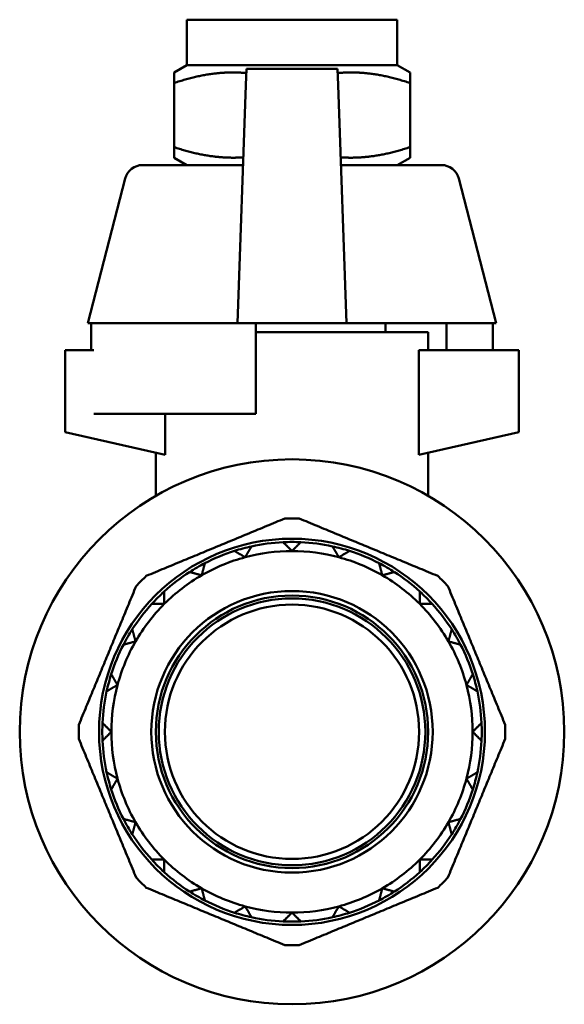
# Model space of a CAD drawing. Header units: millimetres. Extents: x 37 to 190, y 77 to 240.
# Tile 42 of 42: x 147 to 177, y 186 to 240. Entities that reach past the tile are written whole.
import ezdxf

# ---------------------------------------------------------------- set-up
doc = ezdxf.new("R2010")
doc.units = ezdxf.units.MM
doc.layers.add('Видимый контур (ГОСТ)', color=7, linetype='Continuous', lineweight=50)

msp = doc.modelspace()

# ---------------------------------------------------------------- linework, layer by layer
at = {"layer": 'Видимый контур (ГОСТ)'}
for p, q in [((156.269, 239.741), (167.869, 239.741)), ((156.269, 237.241), (156.269, 239.741)), ((167.869, 237.241), (167.869, 239.741)), ((156.269, 237.241), (155.569, 236.837)), ((156.269, 237.241), (167.869, 237.241)), ((159.527, 236.128), (159.559, 237.041)), ((159.559, 237.041), (164.579, 237.041)), ((164.61, 236.128), (164.579, 237.041)), ((167.869, 237.241), (168.569, 236.837)), ((155.569, 236.256), (155.569, 236.837)), ((168.569, 236.837), (168.569, 236.256)), ((155.569, 232.726), (155.569, 236.256)), ((159.07, 223.041), (159.527, 236.128)), ((164.61, 236.128), (165.067, 223.041)), ((168.569, 232.726), (168.569, 236.256)), ((155.569, 232.145), (155.569, 232.726)), ((168.569, 232.726), (168.569, 232.145)), ((156.269, 231.741), (155.569, 232.145)), ((167.869, 231.741), (168.569, 232.145)), ((153.843, 231.741), (159.374, 231.741)), ((164.764, 231.741), (170.294, 231.741)), ((152.875, 230.991), (150.819, 223.041)), ((171.263, 230.991), (173.319, 223.041)), ((151.001, 223.041), (150.819, 223.041)), ((159.07, 223.041), (151.001, 223.041)), ((151.001, 223.041), (151.001, 221.541)), ((159.07, 223.041), (165.067, 223.041)), ((160.069, 223.041), (160.069, 218.041)), ((173.319, 223.041), (165.067, 223.041)), ((167.219, 223.041), (167.219, 222.541)), ((170.583, 223.041), (170.583, 221.541)), ((173.136, 223.041), (173.136, 221.541)), ((169.569, 222.541), (160.069, 222.541)), ((169.569, 222.541), (169.569, 221.541)), ((151.16, 221.541), (149.569, 221.541)), ((149.569, 221.541), (149.569, 217.041)), ((169.047, 221.541), (169.046, 221.541)), ((169.046, 215.793), (169.046, 221.541)), ((174.569, 221.541), (169.047, 221.541)), ((169.047, 221.541), (169.047, 215.793)), ((174.569, 217.041), (174.569, 221.541)), ((151.16, 218.041), (160.069, 218.041)), ((155.091, 218.041), (155.091, 215.793)), ((149.569, 217.041), (155.091, 215.793)), ((169.047, 215.793), (174.569, 217.041)), ((154.569, 215.911), (154.569, 213.531)), ((169.046, 215.793), (169.047, 215.793)), ((169.569, 215.911), (169.569, 213.531))]:
    msp.add_line(p, q, dxfattribs=at)
for radius in [15, 10.63, 7.75, 7.5, 7.344, 7]:
    msp.add_circle((162.069, 200.541), radius, dxfattribs=at)
for centre, radius, start, end in [((153.843, 230.741), 1, 90, 165.4998), ((170.294, 230.741), 1, 14.5002, 90), ((162.069, 200.541), 11.75, 88.082, 91.918), ((162.069, 200.541), 10.45, 92.6797, 102.3203), ((162.069, 200.541), 10.45, 87.3203, 92.6797), ((162.069, 200.541), 10.45, 77.6797, 87.3203), ((162.069, 200.541), 10.45, 107.6797, 117.3203), ((162.069, 200.541), 10.45, 102.3203, 107.6797), ((162.069, 200.541), 9.95, 90, 105), ((162.069, 200.541), 9.95, 75, 90), ((162.069, 200.541), 10.45, 72.3203, 77.6797), ((162.069, 200.541), 10.45, 62.6797, 72.3203), ((162.069, 200.541), 10.45, 117.3203, 122.6797), ((162.069, 200.541), 9.95, 105, 120), ((162.069, 200.541), 9.95, 60, 75), ((162.069, 200.541), 10.45, 57.3203, 62.6797), ((162.069, 200.541), 10.45, 122.6797, 132.3203), ((162.069, 200.541), 10.45, 47.6797, 57.3203), ((162.069, 200.541), 11.75, 133.082, 136.918), ((162.069, 200.541), 9.95, 120, 135), ((162.069, 200.541), 9.95, 45, 60), ((162.069, 200.541), 11.75, 43.082, 46.918), ((162.069, 200.541), 10.45, 132.3203, 137.6797), ((162.069, 200.541), 10.45, 42.3203, 47.6797), ((162.069, 200.541), 10.45, 137.6797, 147.3203), ((162.069, 200.541), 9.95, 135, 150), ((162.069, 200.541), 9.95, 30, 45), ((162.069, 200.541), 10.45, 32.6797, 42.3203), ((162.069, 200.541), 10.45, 147.3203, 152.6797), ((162.069, 200.541), 10.45, 27.3203, 32.6797), ((162.069, 200.541), 9.95, 150, 165), ((162.069, 200.541), 9.95, 15, 30), ((162.069, 200.541), 10.45, 152.6797, 162.3203), ((162.069, 200.541), 10.45, 17.6797, 27.3203), ((162.069, 200.541), 10.45, 162.3203, 167.6797), ((162.069, 200.541), 10.45, 12.3203, 17.6797), ((162.069, 200.541), 10.45, 167.6797, 177.3203), ((162.069, 200.541), 9.95, 165, 180), ((162.069, 200.541), 9.95, 0, 15), ((162.069, 200.541), 10.45, 2.6797, 12.3203), ((162.069, 200.541), 11.75, 178.082, 181.918), ((162.069, 200.541), 10.45, 177.3203, 182.6797), ((162.069, 200.541), 9.95, 180, 195), ((162.069, 200.541), 9.95, 345, 0), ((162.069, 200.541), 10.45, 357.3203, 2.6797), ((162.069, 200.541), 11.75, 358.082, 1.918), ((162.069, 200.541), 10.45, 182.6797, 192.3203), ((162.069, 200.541), 10.45, 347.6797, 357.3203), ((162.069, 200.541), 10.45, 192.3203, 197.6797), ((162.069, 200.541), 9.95, 195, 210), ((162.069, 200.541), 9.95, 330, 345), ((162.069, 200.541), 10.45, 342.3203, 347.6797), ((162.069, 200.541), 10.45, 197.6797, 207.3203), ((162.069, 200.541), 10.45, 332.6797, 342.3203), ((162.069, 200.541), 10.45, 207.3203, 212.6797), ((162.069, 200.541), 10.45, 327.3203, 332.6797), ((162.069, 200.541), 9.95, 210, 225), ((162.069, 200.541), 9.95, 315, 330), ((162.069, 200.541), 10.45, 212.6797, 222.3203), ((162.069, 200.541), 10.45, 317.6797, 327.3203), ((162.069, 200.541), 10.45, 222.3203, 227.6797), ((162.069, 200.541), 9.95, 225, 240), ((162.069, 200.541), 9.95, 300, 315), ((162.069, 200.541), 10.45, 312.3203, 317.6797), ((162.069, 200.541), 11.75, 223.082, 226.918), ((162.069, 200.541), 10.45, 227.6797, 237.3203), ((162.069, 200.541), 10.45, 302.6797, 312.3203), ((162.069, 200.541), 11.75, 313.082, 316.918), ((162.069, 200.541), 9.95, 240, 255), ((162.069, 200.541), 9.95, 285, 300), ((162.069, 200.541), 10.45, 237.3203, 242.6797), ((162.069, 200.541), 10.45, 297.3203, 302.6797), ((162.069, 200.541), 10.45, 242.6797, 252.3203), ((162.069, 200.541), 9.95, 255, 270), ((162.069, 200.541), 9.95, 270, 285), ((162.069, 200.541), 10.45, 287.6797, 297.3203), ((162.069, 200.541), 10.45, 252.3203, 257.6797), ((162.069, 200.541), 10.45, 257.6797, 267.3203), ((162.069, 200.541), 10.45, 272.6797, 282.3203), ((162.069, 200.541), 10.45, 282.3203, 287.6797), ((162.069, 200.541), 10.45, 267.3203, 272.6797), ((162.069, 200.541), 11.75, 268.082, 271.918)]:
    msp.add_arc(centre, radius, start, end, dxfattribs=at)
for points, weights in [([(159.551, 236.805), (157.694, 236.965), (155.569, 236.256)], [1.07283583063, 1.09603697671, 1]), ([(168.569, 236.256), (166.443, 236.965), (164.587, 236.805)], [1, 1.09603697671, 1.07283583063]), ([(155.569, 232.726), (157.611, 232.045), (159.388, 232.164)], [1, 1.09192285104, 1.07460483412]), ([(164.749, 232.164), (166.526, 232.045), (168.569, 232.726)], [1.07460483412, 1.09192285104, 1]), ([(154.043, 209.123), (157.859, 210.704), (161.675, 212.284)], [1, 1.06818181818, 1]), ([(162.462, 212.284), (166.278, 210.704), (170.094, 209.123)], [1, 1.06818181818, 1]), ([(162.069, 210.491), (161.83, 210.729), (161.58, 210.979)], [1, 1.00057407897, 1]), ([(162.557, 210.979), (162.307, 210.729), (162.069, 210.491)], [1, 1.00057407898, 1]), ([(159.493, 210.152), (159.202, 210.32), (158.895, 210.497)], [1, 1.00057407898, 1]), ([(159.839, 210.75), (159.662, 210.444), (159.493, 210.152)], [1, 1.00057407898, 1]), ([(164.644, 210.152), (164.475, 210.444), (164.298, 210.75)], [1, 1.00057407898, 1]), ([(165.242, 210.497), (164.936, 210.32), (164.644, 210.152)], [1, 1.00057407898, 1]), ([(157.272, 209.825), (157.181, 209.483), (157.094, 209.158)], [1, 1.00057407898, 1]), ([(167.044, 209.158), (166.956, 209.483), (166.865, 209.825)], [1, 1.00057407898, 1]), ([(157.094, 209.158), (156.768, 209.245), (156.426, 209.337)], [1, 1.00057407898, 1]), ([(167.711, 209.337), (167.369, 209.245), (167.044, 209.158)], [1, 1.00057407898, 1]), ([(150.325, 200.934), (151.906, 204.75), (153.487, 208.567)], [1, 1.06818181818, 1]), ([(155.033, 208.268), (155.033, 207.914), (155.033, 207.577)], [1, 1.00057407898, 1]), ([(169.104, 207.577), (169.104, 207.914), (169.104, 208.268)], [1, 1.00057407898, 1]), ([(170.651, 208.567), (172.231, 204.75), (173.812, 200.934)], [1, 1.06818181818, 1]), ([(155.033, 207.577), (154.696, 207.577), (154.342, 207.577)], [1, 1.00057407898, 1]), ([(169.795, 207.577), (169.441, 207.577), (169.104, 207.577)], [1, 1.00057407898, 1]), ([(153.273, 206.183), (153.364, 205.841), (153.452, 205.516)], [1, 1.00057407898, 1]), ([(170.686, 205.516), (170.773, 205.841), (170.864, 206.183)], [1, 1.00057407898, 1]), ([(153.452, 205.516), (153.126, 205.429), (152.784, 205.337)], [1, 1.00057407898, 1]), ([(171.353, 205.337), (171.011, 205.429), (170.686, 205.516)], [1, 1.00057407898, 1]), ([(152.112, 203.714), (152.289, 203.408), (152.458, 203.116)], [1, 1.00057407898, 1]), ([(171.68, 203.116), (171.848, 203.408), (172.025, 203.714)], [1, 1.00057407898, 1]), ([(152.458, 203.116), (152.166, 202.948), (151.859, 202.771)], [1, 1.00057407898, 1]), ([(172.278, 202.771), (171.971, 202.948), (171.68, 203.116)], [1, 1.00057407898, 1]), ([(151.63, 201.029), (151.88, 200.779), (152.119, 200.541)], [1, 1.00057407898, 1]), ([(152.119, 200.541), (151.88, 200.303), (151.63, 200.052)], [1, 1.00057407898, 1]), ([(172.019, 200.541), (172.257, 200.779), (172.507, 201.029)], [1, 1.00057407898, 1]), ([(172.507, 200.052), (172.257, 200.303), (172.019, 200.541)], [1, 1.00057407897, 1]), ([(153.487, 192.515), (151.906, 196.331), (150.325, 200.148)], [1, 1.06818181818, 1]), ([(173.812, 200.148), (172.231, 196.331), (170.651, 192.515)], [1, 1.06818181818, 1]), ([(151.859, 198.311), (152.166, 198.134), (152.458, 197.966)], [1, 1.00057407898, 1]), ([(152.458, 197.966), (152.289, 197.674), (152.112, 197.367)], [1, 1.00057407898, 1]), ([(171.68, 197.966), (171.971, 198.134), (172.278, 198.311)], [1, 1.00057407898, 1]), ([(172.025, 197.367), (171.848, 197.674), (171.68, 197.966)], [1, 1.00057407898, 1]), ([(152.784, 195.745), (153.126, 195.653), (153.452, 195.566)], [1, 1.00057407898, 1]), ([(170.686, 195.566), (171.011, 195.653), (171.353, 195.745)], [1, 1.00057407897, 1]), ([(153.452, 195.566), (153.364, 195.24), (153.273, 194.898)], [1, 1.00057407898, 1]), ([(170.864, 194.898), (170.773, 195.24), (170.686, 195.566)], [1, 1.00057407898, 1]), ([(154.342, 193.505), (154.696, 193.505), (155.033, 193.505)], [1, 1.00057407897, 1]), ([(155.033, 193.505), (155.033, 193.168), (155.033, 192.814)], [1, 1.00057407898, 1]), ([(169.104, 192.814), (169.104, 193.168), (169.104, 193.505)], [1, 1.00057407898, 1]), ([(169.104, 193.505), (169.441, 193.505), (169.795, 193.505)], [1, 1.00057407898, 1]), ([(161.675, 188.797), (157.859, 190.378), (154.043, 191.959)], [1, 1.06818181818, 1]), ([(156.426, 191.745), (156.768, 191.837), (157.094, 191.924)], [1, 1.00057407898, 1]), ([(157.094, 191.924), (157.181, 191.598), (157.272, 191.256)], [1, 1.00057407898, 1]), ([(170.094, 191.959), (166.278, 190.378), (162.462, 188.797)], [1, 1.06818181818, 1]), ([(166.865, 191.256), (166.956, 191.598), (167.044, 191.924)], [1, 1.00057407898, 1]), ([(167.044, 191.924), (167.369, 191.837), (167.711, 191.745)], [1, 1.00057407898, 1]), ([(158.895, 190.584), (159.202, 190.761), (159.493, 190.93)], [1, 1.00057407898, 1]), ([(159.493, 190.93), (159.662, 190.638), (159.839, 190.332)], [1, 1.00057407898, 1]), ([(164.298, 190.332), (164.475, 190.638), (164.644, 190.93)], [1, 1.00057407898, 1]), ([(164.644, 190.93), (164.936, 190.761), (165.242, 190.584)], [1, 1.00057407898, 1]), ([(161.58, 190.102), (161.83, 190.353), (162.069, 190.591)], [1, 1.00057407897, 1]), ([(162.069, 190.591), (162.307, 190.353), (162.557, 190.102)], [1, 1.00057407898, 1])]:
    msp.add_rational_spline(points, weights, degree=2, dxfattribs=at)

doc.saveas('drawing.dxf')
